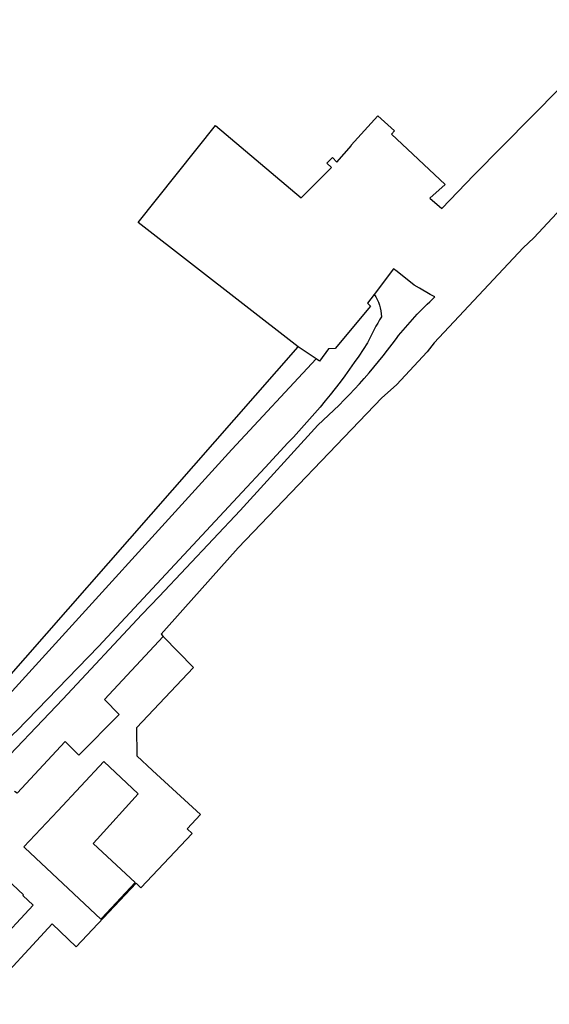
# Model space of a CAD drawing. Extents: x 165936 to 168490, y 440742 to 446306.
# Tile 54 of 78: x 167048 to 167172, y 444754 to 444985. Entities that reach past the tile are written whole.
import ezdxf

# ---------------------------------------------------------------- set-up
doc = ezdxf.new("R2010")
doc.units = 0
doc.header["$LTSCALE"] = 4
for name, color, linetype in [('G_BTD', 3, 'CONTINUOUS'), ('G_OTD', 32, 'CONTINUOUS'), ('G_PND', 1, 'CONTINUOUS'), ('G_WGD', 7, 'CONTINUOUS')]:
    doc.layers.add(name, color=color, linetype=linetype)

msp = doc.modelspace()

# ---------------------------------------------------------------- linework, layer by layer
at = {"layer": 'G_BTD', "linetype": 'Continuous', "transparency": 33554687}
for points in [[(167113.075, 444908.144), (167075.486, 444937.396), (167093.661, 444960.179), (167113.797, 444943.197), (167120.897, 444950.267), (167119.814, 444951.317), (167121.128, 444952.609), (167122.202, 444951.567), (167125.604, 444955.456), (167125.514, 444955.538), (167131.79, 444962.429), (167135.689, 444958.877), (167135.016, 444958.138), (167147.638, 444946.322), (167144.009, 444943.065), (167146.796, 444940.667), (167154.327, 444948.477), (167181.466, 444975.913), (167181.917, 444976.369), (167185.628, 444980.387), (167247.991, 445047.319)], [(167339.401, 444813.912), (167338.115, 444818.498), (167336.788, 444823.074), (167330.961, 444839.879), (167261.279, 445033.472), (167199.592, 444967.176), (167168.473, 444933.731), (167165.949, 444931.388), (167145.061, 444909.127), (167143.383, 444906.992), (167136.217, 444899.216), (167132.71, 444896.166), (167099.014, 444860.945), (167085.966, 444846.379), (167080.885, 444840.707), (167081.414, 444840.166)], [(167130.913, 444920.472), (167129.344, 444918.426), (167130.083, 444917.714), (167121.764, 444907.757), (167120.231, 444907.68), (167118.123, 444904.775), (167117.315, 444905.315)], [(167014.409, 444795.74), (167113.075, 444908.144)], [(167117.315, 444905.315), (167113.075, 444908.144)], [(167117.315, 444905.315), (167097.523, 444884.05), (167046.732, 444828.186), (167015.569, 444793.8)]]:
    msp.add_lwpolyline(points, dxfattribs=at)
at = {"layer": 'G_OTD', "linetype": 'Continuous', "transparency": 33554687}
for points in [[(167081.414, 444840.166), (167088.535, 444832.897), (167075.087, 444818.662), (167075.228, 444812.154), (167078.887, 444808.647), (167090.161, 444798.299), (167087.031, 444794.974), (167088.168, 444793.907), (167076.159, 444781.108), (167075, 444782.195), (167060.944, 444767.265), (167055.286, 444772.624), (167039.624, 444755.745)], [(167081.414, 444840.166), (167067.585, 444825.329), (167071.083, 444821.85), (167061.587, 444812.301), (167058.398, 444815.472), (167047.118, 444803.37), (167046.446, 444803.708)], [(167074.832, 444782.345), (167064.965, 444791.557), (167065.867, 444792.548), (167075.54, 444803.179), (167067.442, 444810.769), (167056.605, 444799.208), (167048.617, 444790.713), (167048.849, 444790.495), (167066.747, 444773.719)], [(167074.832, 444782.345), (167067.006, 444773.995), (167066.747, 444773.719)]]:
    msp.add_lwpolyline(points, dxfattribs=at)
at = {"layer": 'G_PND', "linetype": 'Continuous', "transparency": 33554687}
msp.add_lwpolyline([(167040.445, 444781.156), (167042.011, 444782.83), (167043.373, 444784.287), (167048.544, 444779.453), (167048.406, 444779.305), (167050.861, 444777.01), (167041.94, 444767.469), (167039.452, 444769.794), (167039.191, 444769.515), (167033.89, 444774.476), (167033.882, 444774.484), (167040.111, 444781.139), (167040.168, 444781.086), (167040.281, 444780.98), (167040.445, 444781.156)], dxfattribs=at)
at = {"layer": 'G_WGD', "linetype": 'Continuous', "transparency": 33554687}
for points in [[(167145.215, 444919.871), (167144.072, 444920.448), (167141.574, 444921.91), (167140.325, 444922.64), (167136.31, 444925.873), (167135.507, 444926.52), (167130.913, 444920.472)], [(167040.343, 444807.222), (167040.567, 444807.433), (167057.822, 444825.438), (167076.404, 444845.281), (167080.403, 444849.544), (167099.437, 444869.75), (167117.671, 444889.756)], [(167110.661, 444885.623), (167105.333, 444879.818), (167099.949, 444874.061), (167066.153, 444837.763), (167047.046, 444817.959), (167033.259, 444805.509), (167025.596, 444797.699), (167017.875, 444789.94)]]:
    msp.add_lwpolyline(points, dxfattribs=at)
for points in [[(167130.913, 444920.472, -0.1454015), (167132.671, 444915.219)], [(167136.162, 444910.154, -0.0437037), (167145.215, 444919.871)], [(167132.671, 444915.219, 0.0301673), (167129.401, 444909.144)], [(167129.401, 444909.144, -0.0500507), (167110.661, 444885.623)], [(167117.671, 444889.756, 0.0537252), (167136.162, 444910.154)], [(167007.222, 444777.121, 0.0129129), (167052.096, 444706.826)]]:
    msp.add_lwpolyline(points, format="xyb", dxfattribs=at)

doc.saveas('drawing.dxf')
